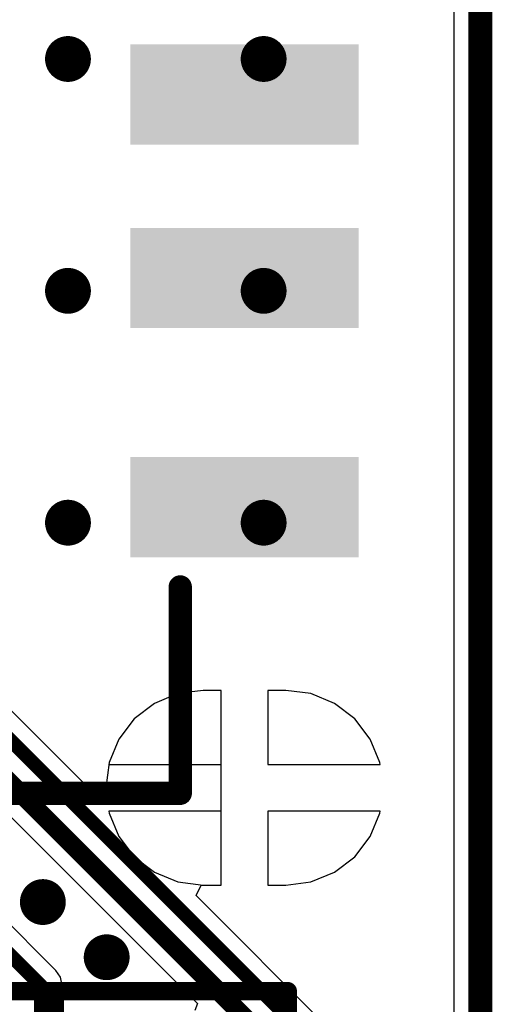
# Model space of a CAD drawing. Header units: millimetres. Extents: x 6.03 to 8.53, y 10.22 to 11.81.
# Tile 57 of 58: x 8.32 to 8.53, y 11.11 to 11.53. Entities that reach past the tile are written whole.
import ezdxf

# ---------------------------------------------------------------- set-up
doc = ezdxf.new("R2010")
doc.units = ezdxf.units.MM
doc.header["$MEASUREMENT"] = 0
for name, color, linetype in [('BottomLayer', 5, 'Continuous'), ('BottomOverlay', 54, 'Continuous'), ('KeepOutLayer', 6, 'Continuous'), ('MultiLayer', 9, 'Continuous'), ('TopLayer', 1, 'Continuous'), ('TopOverlay', 2, 'Continuous'), ('TopPaste', 8, 'Continuous'), ('TopSolder', 216, 'Continuous')]:
    doc.layers.add(name, color=color, linetype=linetype)

# ---------------------------------------------------------------- blocks, each defined once
blk = doc.blocks.new('CM4_2_B_4')
at = {"layer": 'BottomOverlay', "const_width": 0.01}
blk.add_lwpolyline([(-1.18031, 0.66929), (-1.18031, -0.66871)], dxfattribs=at)
blk = doc.blocks.new('USB_SSOP_4_20')
at = {"layer": 'TopLayer'}
for points in [[(-0.11798, -0.11642), (-0.15298, -0.11642), (-0.11798, -0.20642), (-0.15298, -0.20642)], [(-0.01956, -0.11642), (-0.05456, -0.11642), (-0.01956, -0.20642), (-0.05456, -0.20642)], [(0.05919, -0.11642), (0.02419, -0.11642), (0.05919, -0.20642), (0.02419, -0.20642)]]:
    blk.add_solid(points, dxfattribs=at)
at = {"layer": 'TopOverlay', "const_width": 0.01}
for points in [[(-0.25831, -0.13386), (-0.25831, 0.09484)], [(-0.16969, -0.13386), (-0.25831, -0.13386)]]:
    blk.add_lwpolyline(points, dxfattribs=at)
at = {"layer": 'TopOverlay', "const_width": 0.005}
for points in [[(-0.26081, -0.13386, 1), (-0.25581, -0.13386, 1)], [(-0.26081, -0.13386, 1), (-0.25581, -0.13386, 1)], [(-0.17219, -0.13386, 1), (-0.16719, -0.13386, 1)]]:
    blk.add_lwpolyline(points, format="xyb", close=True, dxfattribs=at)
at = {"layer": 'TopPaste'}
for points in [[(-0.11798, -0.11642), (-0.15298, -0.11642), (-0.11798, -0.20642), (-0.15298, -0.20642)], [(-0.01956, -0.11642), (-0.05456, -0.11642), (-0.01956, -0.20642), (-0.05456, -0.20642)], [(0.05919, -0.11642), (0.02419, -0.11642), (0.05919, -0.20642), (0.02419, -0.20642)]]:
    blk.add_solid(points, dxfattribs=at)
at = {"layer": 'TopSolder'}
for points in [[(-0.11398, -0.11242), (-0.15698, -0.11242), (-0.11398, -0.21042), (-0.15698, -0.21042)], [(-0.01556, -0.11242), (-0.05856, -0.11242), (-0.01556, -0.21042), (-0.05856, -0.21042)], [(0.06319, -0.11242), (0.02019, -0.11242), (0.06319, -0.21042), (0.02019, -0.21042)]]:
    blk.add_solid(points, dxfattribs=at)
blk = doc.blocks.new('H______20X2_24')
at = {"layer": 'TopOverlay', "const_width": 0.00787}
for points in [[(-0.1, 1), (0, 1)], [(-0.1, 1), (-0.1, -1)], [(-0.1, 0.9), (0, 0.9)]]:
    blk.add_lwpolyline(points, dxfattribs=at)
at = {"layer": 'TopOverlay', "const_width": 0.00394}
for points in [[(-0.10197, 1, 1), (-0.09803, 1, 1)], [(-0.10197, 1, 1), (-0.09803, 1, 1)], [(-0.10197, 0.9, 1), (-0.09803, 0.9, 1)]]:
    blk.add_lwpolyline(points, format="xyb", close=True, dxfattribs=at)

msp = doc.modelspace()

# ---------------------------------------------------------------- linework, layer by layer
at = {"layer": 'BottomLayer'}
for p, q in [((8.5091, 11.68646), (8.5091, 10.35301)), ((8.35535, 11.2016), (8.28664, 11.27031)), ((8.39074, 11.24511), (8.38065, 11.24092)), ((8.40157, 11.24653), (8.39074, 11.24511)), ((8.40929, 11.24653), (8.40157, 11.24653)), ((8.40929, 11.20468), (8.40929, 11.24653)), ((8.43701, 11.24653), (8.42929, 11.24653)), ((8.42929, 11.24653), (8.42929, 11.21468)), ((8.44784, 11.24511), (8.43701, 11.24653)), ((8.45794, 11.24092), (8.44784, 11.24511)), ((8.38065, 11.24092), (8.37198, 11.23427)), ((8.4666, 11.23427), (8.45794, 11.24092)), ((8.37198, 11.23427), (8.36533, 11.2256)), ((8.47325, 11.2256), (8.4666, 11.23427)), ((8.36533, 11.2256), (8.36115, 11.21551)), ((8.47744, 11.21551), (8.47325, 11.2256)), ((8.36115, 11.21551), (8.35972, 11.20468)), ((8.47755, 11.21468), (8.47744, 11.21551)), ((8.42929, 11.21468), (8.47755, 11.21468)), ((8.35983, 11.20381), (8.35535, 11.2016)), ((8.35972, 11.20468), (8.35983, 11.20381)), ((8.40929, 11.16282), (8.40929, 11.20468)), ((8.31153, 11.19965), (8.3991, 11.11207)), ((8.47755, 11.19468), (8.42929, 11.19468)), ((8.42929, 11.19468), (8.42929, 11.16282)), ((8.47325, 11.18375), (8.47744, 11.19384)), ((8.47744, 11.19384), (8.47755, 11.19468)), ((8.4666, 11.17508), (8.47325, 11.18375)), ((8.33838, 11.1263), (8.28611, 11.17857)), ((8.45794, 11.16843), (8.4666, 11.17508)), ((8.44784, 11.16425), (8.45794, 11.16843)), ((8.43701, 11.16282), (8.44784, 11.16425)), ((8.3985, 11.15845), (8.40071, 11.16294)), ((8.40071, 11.16294), (8.40157, 11.16282)), ((8.40157, 11.16282), (8.40929, 11.16282)), ((8.42929, 11.16282), (8.43701, 11.16282)), ((8.4565, 11.10046), (8.3985, 11.15845)), ((8.34037, 11.12332), (8.33838, 11.1263)), ((8.34107, 11.11981), (8.34037, 11.12332)), ((8.34107, 11.04006), (8.34107, 11.11981)), ((8.3991, 11.11207), (8.39794, 11.1091))]:
    msp.add_line(p, q, dxfattribs=at)
for points, const_width in [([(8.33862, 11.51759, 1), (8.34846, 11.51759, 1)], 0.00984), ([(8.42261, 11.51759, 1), (8.43245, 11.51759, 1)], 0.00984), ([(8.33862, 11.41805, 1), (8.34846, 11.41805, 1)], 0.00984), ([(8.42261, 11.41805, 1), (8.43245, 11.41805, 1)], 0.00984), ([(8.33862, 11.31851, 1), (8.34846, 11.31851, 1)], 0.00984), ([(8.42261, 11.31851, 1), (8.43245, 11.31851, 1)], 0.00984), ([(8.32783, 11.15564, 1), (8.33768, 11.15564, 1)], 0.00984), ([(8.35523, 11.13194, 1), (8.36507, 11.13194, 1)], 0.00984), ([(8.33039, 11.11981, 1), (8.33339, 11.11981, 1)], 0.003), ([(8.33039, 11.11981, 1), (8.33339, 11.11981, 1)], 0.003)]:
    msp.add_lwpolyline(points, format="xyb", close=True, dxfattribs=dict(at, const_width=const_width))
for points, const_width in [([(8.28016, 11.26382), (8.45001, 11.09397)], 0.006), ([(8.31575, 11.20984), (8.43701, 11.08858)], 0.008), ([(8.26814, 11.18356), (8.33189, 11.11981)], 0.006), ([(8.33189, 10.93819), (8.33189, 11.11981)], 0.006)]:
    msp.add_lwpolyline(points, dxfattribs=dict(at, const_width=const_width))
at = {"layer": 'KeepOutLayer', "const_width": 0.01}
msp.add_lwpolyline([(8.52032, 10.3481), (8.52032, 11.68665)], dxfattribs=at)
at = {"layer": 'MultiLayer', "const_width": 0.00984}
for points in [[(8.33862, 11.51759, 1), (8.34846, 11.51759, 1)], [(8.42261, 11.51759, 1), (8.43245, 11.51759, 1)], [(8.33862, 11.41805, 1), (8.34846, 11.41805, 1)], [(8.42261, 11.41805, 1), (8.43245, 11.41805, 1)], [(8.33862, 11.31851, 1), (8.34846, 11.31851, 1)], [(8.42261, 11.31851, 1), (8.43245, 11.31851, 1)], [(8.32783, 11.15564, 1), (8.33768, 11.15564, 1)], [(8.35523, 11.13194, 1), (8.36507, 11.13194, 1)]]:
    msp.add_lwpolyline(points, format="xyb", close=True, dxfattribs=at)
at = {"layer": 'TopLayer'}
for p, q in [((8.5091, 11.68646), (8.5091, 10.35301)), ((8.39074, 11.24511), (8.38065, 11.24092)), ((8.40157, 11.24653), (8.39074, 11.24511)), ((8.40929, 11.24653), (8.40157, 11.24653)), ((8.40929, 11.21468), (8.40929, 11.24653)), ((8.43701, 11.24653), (8.42929, 11.24653)), ((8.42929, 11.24653), (8.42929, 11.21468)), ((8.44784, 11.24511), (8.43701, 11.24653)), ((8.45794, 11.24092), (8.44784, 11.24511)), ((8.38065, 11.24092), (8.37198, 11.23427)), ((8.4666, 11.23427), (8.45794, 11.24092)), ((8.37198, 11.23427), (8.36533, 11.2256)), ((8.47325, 11.2256), (8.4666, 11.23427)), ((8.36533, 11.2256), (8.36115, 11.21551)), ((8.47744, 11.21551), (8.47325, 11.2256)), ((8.36115, 11.21551), (8.36104, 11.21468)), ((8.47755, 11.21468), (8.47744, 11.21551)), ((8.36104, 11.21468), (8.40929, 11.21468)), ((8.42929, 11.21468), (8.47755, 11.21468)), ((8.40929, 11.19468), (8.36104, 11.19468)), ((8.36104, 11.19468), (8.36115, 11.19384)), ((8.36115, 11.19384), (8.36533, 11.18375)), ((8.40929, 11.16282), (8.40929, 11.19468)), ((8.47755, 11.19468), (8.42929, 11.19468)), ((8.42929, 11.19468), (8.42929, 11.16282)), ((8.47325, 11.18375), (8.47744, 11.19384)), ((8.47744, 11.19384), (8.47755, 11.19468)), ((8.36533, 11.18375), (8.37198, 11.17508)), ((8.4666, 11.17508), (8.47325, 11.18375)), ((8.37198, 11.17508), (8.38065, 11.16843)), ((8.45794, 11.16843), (8.4666, 11.17508)), ((8.38065, 11.16843), (8.39074, 11.16425)), ((8.44784, 11.16425), (8.45794, 11.16843)), ((8.39074, 11.16425), (8.40157, 11.16282)), ((8.43701, 11.16282), (8.44784, 11.16425)), ((8.40157, 11.16282), (8.40929, 11.16282)), ((8.42929, 11.16282), (8.43701, 11.16282))]:
    msp.add_line(p, q, dxfattribs=at)
at = {"layer": 'TopLayer', "const_width": 0.00984}
for points in [[(8.33862, 11.51759, 1), (8.34846, 11.51759, 1)], [(8.42261, 11.51759, 1), (8.43245, 11.51759, 1)], [(8.33862, 11.41805, 1), (8.34846, 11.41805, 1)], [(8.42261, 11.41805, 1), (8.43245, 11.41805, 1)], [(8.33862, 11.31851, 1), (8.34846, 11.31851, 1)], [(8.42261, 11.31851, 1), (8.43245, 11.31851, 1)], [(8.32783, 11.15564, 1), (8.33768, 11.15564, 1)], [(8.35523, 11.13194, 1), (8.36507, 11.13194, 1)]]:
    msp.add_lwpolyline(points, format="xyb", close=True, dxfattribs=at)

# ---------------------------------------------------------------- block references
for name, p, rotation in [('CM4_2_B_4', (7.34037, 11.01738), 180), ('USB_SSOP_4_20', (8.25787, 11.46063), 90), ('H______20X2_24', (7.43789, 11.01738), 270)]:
    msp.add_blockref(name, p, dxfattribs=dict(rotation=rotation))

doc.saveas('drawing.dxf')
